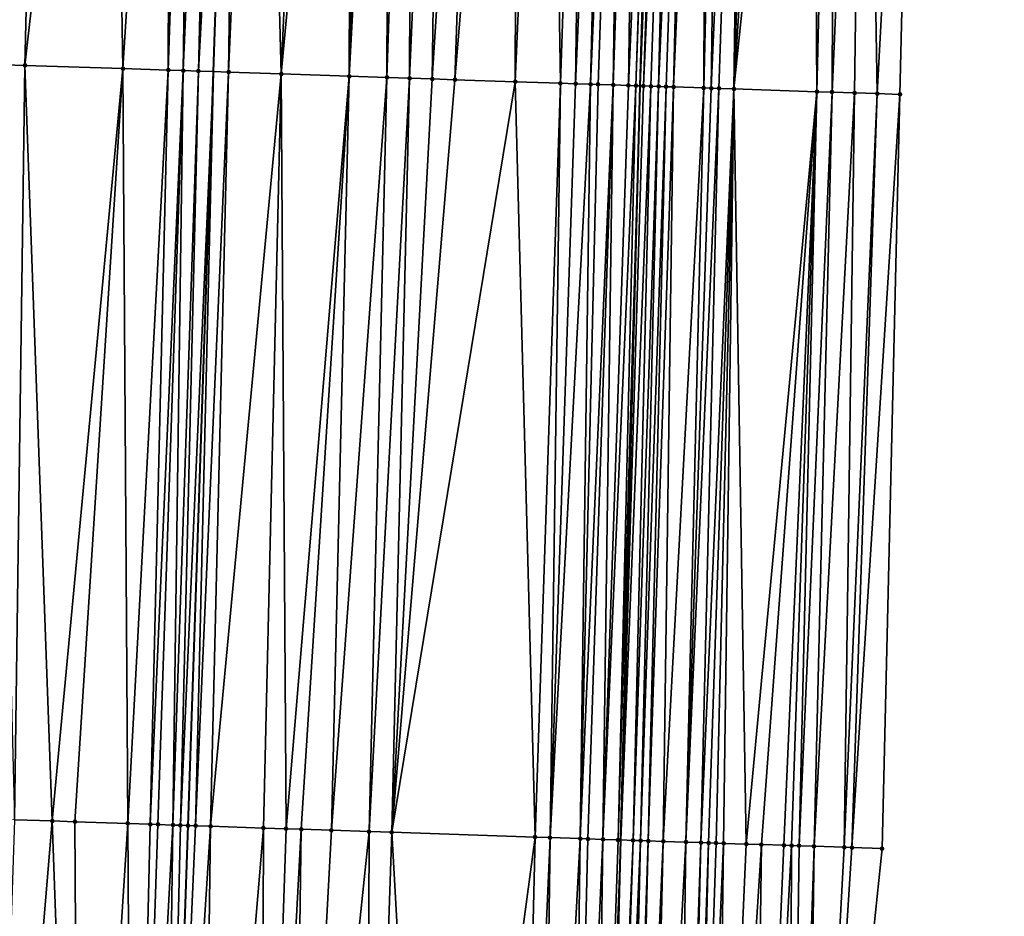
# Model space of a CAD drawing. Header units: feet. Extents: x 2004186 to 2014793, y 836912 to 864902.
# Tile 152 of 256: x 2010493 to 2010519, y 841547 to 841571. Entities that reach past the tile are written whole.
import ezdxf

# ---------------------------------------------------------------- set-up
doc = ezdxf.new("R2010")
doc.units = ezdxf.units.FT
doc.header["$LTSCALE"] = 100
doc.header["$MEASUREMENT"] = 0
for name, color, linetype, lineweight in [('EP_Travel Lane', 5, 'Continuous', 40), ('GPL_Skip Line', 2, 'Continuous', 40), ('Road Shots', 4, 'Continuous', 200), ('Road X-Section', 30, 'Continuous', 13)]:
    doc.layers.add(name, color=color, linetype=linetype, lineweight=lineweight)
doc.layers.add('I-77 SB_MM21-27-Surface-Border', color=7, linetype='Continuous')
doc.layers.add('I-77 SB_MM21-27-Surface-TIN', color=7, linetype='Continuous')

msp = doc.modelspace()

# ---------------------------------------------------------------- linework, layer by layer
at = {"layer": 'EP_Travel Lane'}
msp.add_polyline3d([(2010505.499053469, 841369.2521676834, 353.1036261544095), (2010505.746330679, 841389.2465528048, 353.4565571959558), (2010506.131996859, 841409.2396396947, 353.8291002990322), (2010506.517643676, 841429.2317228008, 354.2243784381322), (2010506.903325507, 841449.225621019, 354.5578077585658), (2010507.28900449, 841469.2187867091, 354.913990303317), (2010507.738439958, 841489.2109475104, 355.303602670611), (2010508.251605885, 841509.1508663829, 355.6523956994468), (2010508.76084866, 841528.9383446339, 356.0204854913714), (2010509.275287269, 841548.9277156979, 356.4230370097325), (2010509.7897802, 841568.9187814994, 356.7738480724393), (2010510.380979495, 841588.9040751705, 357.2564373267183), (2010511.050644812, 841608.8897146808, 357.5569515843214), (2010511.720309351, 841628.875330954, 357.9011892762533), (2010512.389956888, 841648.8604398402, 358.2527631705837), (2010513.059628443, 841668.8457007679, 358.6273583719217)], dxfattribs=at)
at = {"layer": 'GPL_Skip Line'}
msp.add_polyline3d([(2010494.924990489, 841369.374521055, 353.2730920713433), (2010495.162840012, 841389.3693348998, 353.6398672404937), (2010495.400686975, 841409.3639334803, 354.0010549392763), (2010495.638527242, 841429.357969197, 354.4001706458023), (2010495.876386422, 841449.3535949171, 354.7405237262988), (2010496.114233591, 841469.3482108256, 355.0955888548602), (2010496.352075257, 841489.342364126, 355.5095363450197), (2010496.633699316, 841509.3365221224, 355.8780515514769), (2010497.131695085, 841529.3257644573, 356.2400373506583), (2010497.804919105, 841549.3105630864, 356.6263852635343), (2010498.478147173, 841569.2954818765, 356.9841148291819), (2010499.15134443, 841589.2794860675, 357.41339403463), (2010499.824582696, 841609.2647076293, 357.7362841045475), (2010500.497804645, 841629.2494447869, 358.1106486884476), (2010501.171042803, 841649.2346631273, 358.4630833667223)], dxfattribs=at)
at = {"layer": 'I-77 SB_MM21-27-Surface-Border', "color": 3, "linetype": 'ByBlock', "lineweight": -2}
msp.add_polyline3d([(2010519.434573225, 841668.6353454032, 358.3867053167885), (2010518.361549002, 841648.6632132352, 358.0293254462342), (2010518.088119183, 841628.6655699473, 357.6484348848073), (2010517.814642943, 841608.6665486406, 357.2921512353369), (2010517.141411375, 841588.6815259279, 356.9736551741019), (2010516.668157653, 841568.6924778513, 356.5126381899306), (2010516.194777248, 841548.6996691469, 356.1340432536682), (2010514.122336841, 841528.7617063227, 355.8189940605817), (2010515.231359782, 841509.0414022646, 355.3984460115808), (2010514.750884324, 841489.1328131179, 355.0337004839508), (2010514.113060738, 841469.142558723, 354.6577061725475), (2010513.475231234, 841449.1518068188, 354.3085475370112), (2010512.837402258, 841429.1610992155, 353.9716114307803), (2010511.999602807, 841409.1740632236, 353.613106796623), (2010511.361773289, 841389.183310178, 353.2472468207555), (2010510.923949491, 841369.1918483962, 352.8955424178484)], dxfattribs=at)
at = {"layer": 'I-77 SB_MM21-27-Surface-TIN', "color": 128, "linetype": 'ByBlock', "lineweight": -2}
for points in [[(2010493.954253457, 841589.4534019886, 357.4764828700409), (2010492.954810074, 841589.4867639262, 357.4931680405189), (2010492.681374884, 841569.4889612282, 357.0708510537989)], [(2010493.954253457, 841589.4534019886, 357.4764828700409), (2010492.681374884, 841569.4889612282, 357.0708510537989), (2010493.480932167, 841569.4623481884, 357.0553196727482)], [(2010495.753247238, 841589.3932226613, 357.4534255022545), (2010493.954253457, 841589.4534019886, 357.4764828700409), (2010493.480932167, 841569.4623481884, 357.0553196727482)], [(2010495.753247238, 841589.3932226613, 357.4534255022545), (2010493.480932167, 841569.4623481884, 357.0553196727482), (2010496.079485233, 841569.3756151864, 357.0164804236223)], [(2010497.352350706, 841589.3396671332, 357.4363565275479), (2010495.753247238, 841589.3932226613, 357.4534255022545), (2010496.079485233, 841569.3756151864, 357.0164804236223)], [(2010497.352350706, 841589.3396671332, 357.4363565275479), (2010496.079485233, 841569.3756151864, 357.0164804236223), (2010497.27881505, 841569.3355143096, 357.0019527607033)], [(2010497.952016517, 841589.3196434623, 357.4267005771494), (2010497.352350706, 841589.3396671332, 357.4363565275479), (2010497.27881505, 841569.3355143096, 357.0019527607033)], [(2010497.952016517, 841589.3196434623, 357.4267005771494), (2010497.27881505, 841569.3355143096, 357.0019527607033), (2010497.678592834, 841569.3221823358, 356.9954181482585)], [(2010498.551678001, 841589.299491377, 357.4240519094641), (2010497.952016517, 841589.3196434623, 357.4267005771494), (2010497.678592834, 841569.3221823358, 356.9954181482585)], [(2010498.551678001, 841589.299491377, 357.4240519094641), (2010497.678592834, 841569.3221823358, 356.9954181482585), (2010498.078367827, 841569.3087675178, 356.9928903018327)], [(2010498.551678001, 841589.299491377, 357.4240519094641), (2010498.078367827, 841569.3087675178, 356.9928903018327), (2010499.15134443, 841589.2794860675, 357.41339403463)], [(2010498.078367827, 841569.3087675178, 356.9928903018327), (2010498.478147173, 841569.2954818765, 356.9841148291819), (2010499.15134443, 841589.2794860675, 357.41339403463)], [(2010498.877926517, 841569.2821962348, 356.9753393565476), (2010499.15134443, 841589.2794860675, 357.41339403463), (2010498.478147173, 841569.2954818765, 356.9841148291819)], [(2010499.751010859, 841589.2594807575, 357.4027361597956), (2010499.15134443, 841589.2794860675, 357.41339403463), (2010498.877926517, 841569.2821962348, 356.9753393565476)], [(2010499.751010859, 841589.2594807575, 357.4027361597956), (2010498.877926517, 841569.2821962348, 356.9753393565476), (2010500.277151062, 841569.2356026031, 356.9491660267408)], [(2010501.150234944, 841589.212873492, 357.3739503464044), (2010499.751010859, 841589.2594807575, 357.4027361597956), (2010500.277151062, 841569.2356026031, 356.9491660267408)], [(2010502.149678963, 841589.1795304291, 357.3562352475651), (2010501.150234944, 841589.212873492, 357.3739503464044), (2010500.277151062, 841569.2356026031, 356.9491660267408)], [(2010502.149678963, 841589.1795304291, 357.3562352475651), (2010500.277151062, 841569.2356026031, 356.9491660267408), (2010502.076147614, 841569.1755055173, 356.9247517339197)], [(2010502.749346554, 841589.1595596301, 357.3436942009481), (2010502.149678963, 841589.1795304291, 357.3562352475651), (2010502.076147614, 841569.1755055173, 356.9247517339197)], [(2010503.149122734, 841589.1461800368, 357.3389200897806), (2010502.749346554, 841589.1595596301, 357.3436942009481), (2010502.076147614, 841569.1755055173, 356.9247517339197)], [(2010503.149122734, 841589.1461800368, 357.3389200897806), (2010502.076147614, 841569.1755055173, 356.9247517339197), (2010503.075588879, 841569.1420807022, 356.9130041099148)], [(2010503.748783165, 841589.1259967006, 357.3379767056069), (2010503.149122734, 841589.1461800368, 357.3389200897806), (2010503.075588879, 841569.1420807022, 356.9130041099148)], [(2010503.748783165, 841589.1259967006, 357.3379767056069), (2010503.075588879, 841569.1420807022, 356.9130041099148), (2010503.675255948, 841569.1220943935, 356.9026386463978)], [(2010504.548334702, 841589.099213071, 357.3297622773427), (2010503.748783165, 841589.1259967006, 357.3379767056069), (2010503.675255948, 841569.1220943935, 356.9026386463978)], [(2010504.548334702, 841589.099213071, 357.3297622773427), (2010503.675255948, 841569.1220943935, 356.9026386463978), (2010504.274920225, 841569.1020252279, 356.8962805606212)], [(2010505.547774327, 841589.065739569, 357.3191649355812), (2010504.548334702, 841589.099213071, 357.3297622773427), (2010504.274920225, 841569.1020252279, 356.8962805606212)], [(2010505.547774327, 841589.065739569, 357.3191649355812), (2010504.274920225, 841569.1020252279, 356.8962805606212), (2010504.874587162, 841569.0820350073, 356.8861042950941)], [(2010506.547212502, 841589.0322230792, 357.3109133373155), (2010505.547774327, 841589.065739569, 357.3191649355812), (2010504.874587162, 841569.0820350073, 356.8861042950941)], [(2010506.547212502, 841589.0322230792, 357.3109133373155), (2010504.874587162, 841569.0820350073, 356.8861042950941), (2010506.473703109, 841569.0288498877, 356.853060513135)], [(2010507.34676426, 841589.0054460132, 357.3023407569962), (2010506.547212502, 841589.0322230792, 357.3109133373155), (2010506.473703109, 841569.0288498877, 356.853060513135)], [(2010507.34676426, 841589.0054460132, 357.3023407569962), (2010506.473703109, 841569.0288498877, 356.853060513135), (2010507.673037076, 841568.9888722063, 356.8325745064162)], [(2010508.346198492, 841588.9718124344, 357.3004784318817), (2010507.34676426, 841589.0054460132, 357.3023407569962), (2010507.673037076, 841568.9888722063, 356.8325745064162)], [(2010508.346198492, 841588.9718124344, 357.3004784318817), (2010507.673037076, 841568.9888722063, 356.8325745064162), (2010508.072814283, 841568.9755230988, 356.8268685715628)], [(2010508.945857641, 841588.9515910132, 357.3016132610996), (2010508.346198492, 841588.9718124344, 357.3004784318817), (2010508.072814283, 841568.9755230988, 356.8268685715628)], [(2010508.945857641, 841588.9515910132, 357.3016132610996), (2010508.072814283, 841568.9755230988, 356.8268685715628), (2010508.472594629, 841568.9622671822, 356.8166554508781)], [(2010509.345633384, 841588.9381984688, 357.2975458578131), (2010508.945857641, 841588.9515910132, 357.3016132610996), (2010508.472594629, 841568.9622671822, 356.8166554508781)], [(2010509.345633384, 841588.9381984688, 357.2975458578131), (2010508.472594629, 841568.9622671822, 356.8166554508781), (2010508.672486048, 841568.9556762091, 356.8097601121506)], [(2010509.345633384, 841588.9381984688, 357.2975458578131), (2010508.672486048, 841568.9556762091, 356.8097601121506), (2010509.072266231, 841568.9424154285, 356.7997822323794)], [(2010509.745413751, 841588.9249431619, 357.2859897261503), (2010509.345633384, 841588.9381984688, 357.2975458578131), (2010509.072266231, 841568.9424154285, 356.7997822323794)], [(2010509.745413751, 841588.9249431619, 357.2859897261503), (2010509.072266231, 841568.9424154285, 356.7997822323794), (2010509.472052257, 841568.9293281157, 356.7814145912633)], [(2010510.345091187, 841588.9052646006, 357.2575019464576), (2010509.745413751, 841588.9249431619, 357.2859897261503), (2010509.472052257, 841568.9293281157, 356.7814145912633)], [(2010510.345091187, 841588.9052646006, 357.2575019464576), (2010509.472052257, 841568.9293281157, 356.7814145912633), (2010509.671943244, 841568.9227243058, 356.7751400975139)], [(2010510.345091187, 841588.9052646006, 357.2575019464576), (2010509.671943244, 841568.9227243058, 356.7751400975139), (2010510.380979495, 841588.9040751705, 357.2564373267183)], [(2010509.671943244, 841568.9227243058, 356.7751400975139), (2010509.7897802, 841568.9187814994, 356.7738480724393), (2010510.380979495, 841588.9040751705, 357.2564373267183)], [(2010510.544981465, 841588.8986397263, 357.2515722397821), (2010510.380979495, 841588.9040751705, 357.2564373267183), (2010509.7897802, 841568.9187814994, 356.7738480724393)], [(2010510.544981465, 841588.8986397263, 357.2515722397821), (2010509.7897802, 841568.9187814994, 356.7738480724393), (2010509.871831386, 841568.916036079, 356.7729484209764)], [(2010510.744870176, 841588.8919683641, 357.2481792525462), (2010510.544981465, 841588.8986397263, 357.2515722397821), (2010509.871831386, 841568.916036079, 356.7729484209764)], [(2010510.744870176, 841588.8919683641, 357.2481792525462), (2010509.871831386, 841568.916036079, 356.7729484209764), (2010510.071715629, 841568.9092320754, 356.776356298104)], [(2010510.744870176, 841588.8919683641, 357.2481792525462), (2010510.071715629, 841568.9092320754, 356.776356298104), (2010510.271601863, 841568.9024871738, 356.7769057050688)], [(2010511.144651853, 841588.8787519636, 357.2345000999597), (2010510.744870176, 841588.8919683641, 357.2481792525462), (2010510.271601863, 841568.9024871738, 356.7769057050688)], [(2010511.144651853, 841588.8787519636, 357.2345000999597), (2010510.271601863, 841568.9024871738, 356.7769057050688), (2010510.471490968, 841568.895827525, 356.7733318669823)], [(2010511.144651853, 841588.8787519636, 357.2345000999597), (2010510.471490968, 841568.895827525, 356.7733318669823), (2010510.671381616, 841568.8892136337, 356.7675449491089)], [(2010511.344545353, 841588.8722227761, 357.2233489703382), (2010511.144651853, 841588.8787519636, 357.2345000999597), (2010510.671381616, 841568.8892136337, 356.7675449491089)], [(2010511.544437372, 841588.8656496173, 357.2145972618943), (2010511.344545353, 841588.8722227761, 357.2233489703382), (2010510.671381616, 841568.8892136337, 356.7675449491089)], [(2010511.544437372, 841588.8656496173, 357.2145972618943), (2010510.671381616, 841568.8892136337, 356.7675449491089), (2010511.470952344, 841568.862999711, 356.7327102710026)], [(2010511.944217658, 841588.852391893, 357.2031730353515), (2010511.544437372, 841588.8656496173, 357.2145972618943), (2010511.470952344, 841568.862999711, 356.7327102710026)], [(2010511.944217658, 841588.852391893, 357.2031730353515), (2010511.470952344, 841568.862999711, 356.7327102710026), (2010511.670843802, 841568.8564099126, 356.7257581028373)], [(2010512.543893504, 841588.832666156, 357.1772595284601), (2010511.944217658, 841588.852391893, 357.2031730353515), (2010511.670843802, 841568.8564099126, 356.7257581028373)], [(2010512.543893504, 841588.832666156, 357.1772595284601), (2010511.670843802, 841568.8564099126, 356.7257581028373), (2010511.87073695, 841568.8498702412, 356.7163815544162)], [(2010512.543893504, 841588.832666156, 357.1772595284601), (2010511.87073695, 841568.8498702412, 356.7163815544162), (2010512.270517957, 841568.8366339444, 356.705219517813)], [(2010512.943674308, 841588.819423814, 357.1649959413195), (2010512.543893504, 841588.832666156, 357.1772595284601), (2010512.270517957, 841568.8366339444, 356.705219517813)], [(2010513.543351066, 841588.7997251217, 357.1376066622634), (2010512.943674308, 841588.819423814, 357.1649959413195), (2010512.270517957, 841568.8366339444, 356.705219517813)], [(2010514.342922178, 841588.7735225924, 357.0976829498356), (2010513.543351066, 841588.7997251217, 357.1376066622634), (2010512.270517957, 841568.8366339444, 356.705219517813)], [(2010514.342922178, 841588.7735225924, 357.0976829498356), (2010512.270517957, 841568.8366339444, 356.705219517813), (2010514.469336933, 841568.7645300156, 356.6101806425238)], [(2010514.942598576, 841588.7538132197, 357.0708764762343), (2010514.342922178, 841588.7735225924, 357.0976829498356), (2010514.469336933, 841568.7645300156, 356.6101806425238)], [(2010514.942598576, 841588.7538132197, 357.0708764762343), (2010514.469336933, 841568.7645300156, 356.6101806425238), (2010514.869123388, 841568.7514554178, 356.591198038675)], [(2010515.742168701, 841588.727581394, 357.0325513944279), (2010514.942598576, 841588.7538132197, 357.0708764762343), (2010514.869123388, 841568.7514554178, 356.591198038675)], [(2010515.742168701, 841588.727581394, 357.0325513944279), (2010514.869123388, 841568.7514554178, 356.591198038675), (2010515.468800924, 841568.7317798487, 356.5658036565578)], [(2010515.742168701, 841588.727581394, 357.0325513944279), (2010515.468800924, 841568.7317798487, 356.5658036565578), (2010516.068480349, 841568.7121603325, 356.537698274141)], [(2010517.141411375, 841588.6815259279, 356.9736551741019), (2010515.742168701, 841588.727581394, 357.0325513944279), (2010516.068480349, 841568.7121603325, 356.537698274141)], [(2010517.141411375, 841588.6815259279, 356.9736551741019), (2010516.068480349, 841568.7121603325, 356.537698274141), (2010516.668157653, 841568.6924778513, 356.5126381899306)], [(2010493.480932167, 841569.4623481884, 357.0553196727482), (2010492.681374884, 841569.4889612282, 357.0708510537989), (2010493.207485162, 841549.4641947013, 356.6974318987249)], [(2010493.480932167, 841569.4623481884, 357.0553196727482), (2010493.207485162, 841549.4641947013, 356.6974318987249), (2010494.2069254, 841549.430739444, 356.6852578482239)], [(2010496.079485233, 841569.3756151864, 357.0164804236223), (2010493.480932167, 841569.4623481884, 357.0553196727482), (2010494.2069254, 841549.430739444, 356.6852578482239)], [(2010496.079485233, 841569.3756151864, 357.0164804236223), (2010494.2069254, 841549.430739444, 356.6852578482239), (2010494.806587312, 841549.4106000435, 356.6817495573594)], [(2010496.079485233, 841569.3756151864, 357.0164804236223), (2010494.806587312, 841549.4106000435, 356.6817495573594), (2010496.205805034, 841549.3638038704, 356.6623457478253)], [(2010497.27881505, 841569.3355143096, 357.0019527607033), (2010496.079485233, 841569.3756151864, 357.0164804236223), (2010496.205805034, 841549.3638038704, 356.6623457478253)], [(2010497.27881505, 841569.3355143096, 357.0019527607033), (2010496.205805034, 841549.3638038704, 356.6623457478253), (2010496.805471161, 841549.3437896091, 356.6516665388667)], [(2010497.678592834, 841569.3221823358, 356.9954181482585), (2010497.27881505, 841569.3355143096, 357.0019527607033), (2010496.805471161, 841549.3437896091, 356.6516665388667)], [(2010497.678592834, 841569.3221823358, 356.9954181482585), (2010496.805471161, 841549.3437896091, 356.6516665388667), (2010497.005361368, 841549.337162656, 356.6455586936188)], [(2010497.678592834, 841569.3221823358, 356.9954181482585), (2010497.005361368, 841549.337162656, 356.6455586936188), (2010497.40513667, 841549.3237570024, 356.6420386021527)], [(2010498.078367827, 841569.3087675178, 356.9928903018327), (2010497.678592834, 841569.3221823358, 356.9954181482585), (2010497.40513667, 841549.3237570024, 356.6420386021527)], [(2010498.078367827, 841569.3087675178, 356.9928903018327), (2010497.40513667, 841549.3237570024, 356.6420386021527), (2010497.605027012, 841549.317134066, 356.6357005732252)], [(2010498.078367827, 841569.3087675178, 356.9928903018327), (2010497.605027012, 841549.317134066, 356.6357005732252), (2010498.478147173, 841569.2954818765, 356.9841148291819)], [(2010497.605027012, 841549.317134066, 356.6357005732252), (2010497.804919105, 841549.3105630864, 356.6263852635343), (2010498.478147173, 841569.2954818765, 356.9841148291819)], [(2010498.004807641, 841549.3038865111, 356.6231209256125), (2010498.478147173, 841569.2954818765, 356.9841148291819), (2010497.804919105, 841549.3105630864, 356.6263852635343)], [(2010498.877926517, 841569.2821962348, 356.9753393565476), (2010498.478147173, 841569.2954818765, 356.9841148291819), (2010498.004807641, 841549.3038865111, 356.6231209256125)], [(2010498.877926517, 841569.2821962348, 356.9753393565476), (2010498.004807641, 841549.3038865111, 356.6231209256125), (2010498.404582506, 841549.2904678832, 356.6203443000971)], [(2010500.277151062, 841569.2356026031, 356.9491660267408), (2010498.877926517, 841569.2821962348, 356.9753393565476), (2010498.404582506, 841549.2904678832, 356.6203443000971)], [(2010500.277151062, 841569.2356026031, 356.9491660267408), (2010498.404582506, 841549.2904678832, 356.6203443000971), (2010499.803801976, 841549.2437236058, 356.5979666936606)], [(2010500.277151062, 841569.2356026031, 356.9491660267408), (2010499.803801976, 841549.2437236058, 356.5979666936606), (2010500.403466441, 841549.2236600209, 356.5901139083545)], [(2010502.076147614, 841569.1755055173, 356.9247517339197), (2010500.277151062, 841569.2356026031, 356.9491660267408), (2010500.403466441, 841549.2236600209, 356.5901139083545)], [(2010502.076147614, 841569.1755055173, 356.9247517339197), (2010500.403466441, 841549.2236600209, 356.5901139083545), (2010500.803244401, 841549.2103332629, 356.5820728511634)], [(2010502.076147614, 841569.1755055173, 356.9247517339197), (2010500.803244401, 841549.2103332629, 356.5820728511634), (2010501.60279637, 841549.1835624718, 356.5727109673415)], [(2010503.075588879, 841569.1420807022, 356.9130041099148), (2010502.076147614, 841569.1755055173, 356.9247517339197), (2010501.60279637, 841549.1835624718, 356.5727109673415)], [(2010503.075588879, 841569.1420807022, 356.9130041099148), (2010501.60279637, 841549.1835624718, 356.5727109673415), (2010502.602238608, 841549.1501665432, 356.5571372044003)], [(2010503.675255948, 841569.1220943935, 356.9026386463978), (2010503.075588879, 841569.1420807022, 356.9130041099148), (2010502.602238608, 841549.1501665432, 356.5571372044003)], [(2010503.675255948, 841569.1220943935, 356.9026386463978), (2010502.602238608, 841549.1501665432, 356.5571372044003), (2010503.201904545, 841549.130146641, 356.5467812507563)], [(2010504.274920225, 841569.1020252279, 356.8962805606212), (2010503.675255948, 841569.1220943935, 356.9026386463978), (2010503.201904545, 841549.130146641, 356.5467812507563)], [(2010504.874587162, 841569.0820350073, 356.8861042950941), (2010504.274920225, 841569.1020252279, 356.8962805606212), (2010503.201904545, 841549.130146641, 356.5467812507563)], [(2010506.473703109, 841569.0288498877, 356.853060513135), (2010504.874587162, 841569.0820350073, 356.8861042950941), (2010503.201904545, 841549.130146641, 356.5467812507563)], [(2010506.473703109, 841569.0288498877, 356.853060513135), (2010503.201904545, 841549.130146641, 356.5467812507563), (2010506.999792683, 841549.0034687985, 356.4746110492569)], [(2010507.673037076, 841568.9888722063, 356.8325745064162), (2010506.473703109, 841569.0288498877, 356.853060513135), (2010506.999792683, 841549.0034687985, 356.4746110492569)], [(2010507.673037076, 841568.9888722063, 356.8325745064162), (2010506.999792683, 841549.0034687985, 356.4746110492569), (2010507.399571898, 841548.9901793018, 356.4644347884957)], [(2010508.072814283, 841568.9755230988, 356.8268685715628), (2010507.673037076, 841568.9888722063, 356.8325745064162), (2010507.399571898, 841548.9901793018, 356.4644347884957)], [(2010508.472594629, 841568.9622671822, 356.8166554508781), (2010508.072814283, 841568.9755230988, 356.8268685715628), (2010507.399571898, 841548.9901793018, 356.4644347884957)], [(2010508.472594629, 841568.9622671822, 356.8166554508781), (2010507.399571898, 841548.9901793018, 356.4644347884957), (2010508.199128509, 841548.9635462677, 356.4471789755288)], [(2010508.672486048, 841568.9556762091, 356.8097601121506), (2010508.472594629, 841568.9622671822, 356.8166554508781), (2010508.199128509, 841548.9635462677, 356.4471789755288)], [(2010509.072266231, 841568.9424154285, 356.7997822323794), (2010508.672486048, 841568.9556762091, 356.8097601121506), (2010508.199128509, 841548.9635462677, 356.4471789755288)], [(2010509.072266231, 841568.9424154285, 356.7997822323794), (2010508.199128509, 841548.9635462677, 356.4471789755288), (2010508.399016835, 841548.9568635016, 356.4442693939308)], [(2010509.072266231, 841568.9424154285, 356.7997822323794), (2010508.399016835, 841548.9568635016, 356.4442693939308), (2010508.798797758, 841548.9436246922, 356.4311885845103)], [(2010509.472052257, 841568.9293281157, 356.7814145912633), (2010509.072266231, 841568.9424154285, 356.7997822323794), (2010508.798797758, 841548.9436246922, 356.4311885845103)], [(2010509.671943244, 841568.9227243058, 356.7751400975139), (2010509.472052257, 841568.9293281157, 356.7814145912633), (2010508.798797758, 841548.9436246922, 356.4311885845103)], [(2010509.671943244, 841568.9227243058, 356.7751400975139), (2010508.798797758, 841548.9436246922, 356.4311885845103), (2010509.198576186, 841548.9303118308, 356.4223511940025)], [(2010509.671943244, 841568.9227243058, 356.7751400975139), (2010509.198576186, 841548.9303118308, 356.4223511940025), (2010509.7897802, 841568.9187814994, 356.7738480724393)], [(2010509.198576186, 841548.9303118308, 356.4223511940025), (2010509.275287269, 841548.9277156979, 356.4230370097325), (2010509.7897802, 841568.9187814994, 356.7738480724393)], [(2010509.871831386, 841568.916036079, 356.7729484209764), (2010509.7897802, 841568.9187814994, 356.7738480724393), (2010509.275287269, 841548.9277156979, 356.4230370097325)], [(2010510.071715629, 841568.9092320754, 356.776356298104), (2010509.871831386, 841568.916036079, 356.7729484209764), (2010509.275287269, 841548.9277156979, 356.4230370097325)], [(2010510.071715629, 841568.9092320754, 356.776356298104), (2010509.275287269, 841548.9277156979, 356.4230370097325), (2010509.598347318, 841548.9167823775, 356.4259252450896)], [(2010510.271601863, 841568.9024871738, 356.7769057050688), (2010510.071715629, 841568.9092320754, 356.776356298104), (2010509.598347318, 841548.9167823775, 356.4259252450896)], [(2010510.271601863, 841568.9024871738, 356.7769057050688), (2010509.598347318, 841548.9167823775, 356.4259252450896), (2010509.798235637, 841548.9100993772, 356.4230290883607)], [(2010510.471490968, 841568.895827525, 356.7733318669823), (2010510.271601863, 841568.9024871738, 356.7769057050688), (2010509.798235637, 841548.9100993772, 356.4230290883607)], [(2010510.471490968, 841568.895827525, 356.7733318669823), (2010509.798235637, 841548.9100993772, 356.4230290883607), (2010509.998126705, 841548.9034980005, 356.4154556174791)], [(2010510.671381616, 841568.8892136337, 356.7675449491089), (2010510.471490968, 841568.895827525, 356.7733318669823), (2010509.998126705, 841548.9034980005, 356.4154556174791)], [(2010510.671381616, 841568.8892136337, 356.7675449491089), (2010509.998126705, 841548.9034980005, 356.4154556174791), (2010510.397915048, 841548.8904794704, 356.3897520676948)], [(2010511.470952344, 841568.862999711, 356.7327102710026), (2010510.671381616, 841568.8892136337, 356.7675449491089), (2010510.397915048, 841548.8904794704, 356.3897520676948)], [(2010511.470952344, 841568.862999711, 356.7327102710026), (2010510.397915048, 841548.8904794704, 356.3897520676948), (2010510.997591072, 841548.8707590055, 356.3622373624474)], [(2010511.670843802, 841568.8564099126, 356.7257581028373), (2010511.470952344, 841568.862999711, 356.7327102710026), (2010510.997591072, 841548.8707590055, 356.3622373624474)], [(2010511.87073695, 841568.8498702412, 356.7163815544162), (2010511.670843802, 841568.8564099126, 356.7257581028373), (2010510.997591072, 841548.8707590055, 356.3622373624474)], [(2010511.87073695, 841568.8498702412, 356.7163815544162), (2010510.997591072, 841548.8707590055, 356.3622373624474), (2010511.397374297, 841548.8575885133, 356.3452417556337)], [(2010512.270517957, 841568.8366339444, 356.705219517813), (2010511.87073695, 841568.8498702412, 356.7163815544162), (2010511.397374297, 841548.8575885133, 356.3452417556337)], [(2010512.270517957, 841568.8366339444, 356.705219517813), (2010511.397374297, 841548.8575885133, 356.3452417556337), (2010511.597259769, 841548.8508210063, 356.3471880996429)], [(2010512.270517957, 841568.8366339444, 356.705219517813), (2010511.597259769, 841548.8508210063, 356.3471880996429), (2010511.797150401, 841548.8442066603, 356.3403578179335)], [(2010512.270517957, 841568.8366339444, 356.705219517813), (2010511.797150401, 841548.8442066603, 356.3403578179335), (2010511.997042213, 841548.8376273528, 356.3315197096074)], [(2010512.270517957, 841568.8366339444, 356.705219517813), (2010511.997042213, 841548.8376273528, 356.3315197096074), (2010512.596720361, 841548.8179699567, 356.3003909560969)], [(2010514.469336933, 841568.7645300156, 356.6101806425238), (2010512.270517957, 841568.8366339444, 356.705219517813), (2010512.596720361, 841548.8179699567, 356.3003909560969)], [(2010514.469336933, 841568.7645300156, 356.6101806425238), (2010512.596720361, 841548.8179699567, 356.3003909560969), (2010512.996506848, 841548.8048963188, 356.2778452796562)], [(2010514.469336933, 841568.7645300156, 356.6101806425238), (2010512.996506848, 841548.8048963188, 356.2778452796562), (2010513.59618239, 841548.7851615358, 356.2511510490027)], [(2010514.469336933, 841568.7645300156, 356.6101806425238), (2010513.59618239, 841548.7851615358, 356.2511510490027), (2010513.796071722, 841548.77850861, 356.2465315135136)], [(2010514.469336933, 841568.7645300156, 356.6101806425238), (2010513.796071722, 841548.77850861, 356.2465315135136), (2010513.995963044, 841548.7719147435, 356.2385276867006)], [(2010514.869123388, 841568.7514554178, 356.591198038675), (2010514.469336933, 841568.7645300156, 356.6101806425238), (2010513.995963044, 841548.7719147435, 356.2385276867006)], [(2010514.869123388, 841568.7514554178, 356.591198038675), (2010513.995963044, 841548.7719147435, 356.2385276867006), (2010514.395750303, 841548.7588640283, 356.214668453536)], [(2010515.468800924, 841568.7317798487, 356.5658036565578), (2010514.869123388, 841568.7514554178, 356.591198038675), (2010514.395750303, 841548.7588640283, 356.214668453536)], [(2010515.468800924, 841568.7317798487, 356.5658036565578), (2010514.395750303, 841548.7588640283, 356.214668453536), (2010515.195318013, 841548.7325605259, 356.1785293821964)], [(2010516.068480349, 841568.7121603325, 356.537698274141), (2010515.468800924, 841568.7317798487, 356.5658036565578), (2010515.195318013, 841548.7325605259, 356.1785293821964)], [(2010516.068480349, 841568.7121603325, 356.537698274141), (2010515.195318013, 841548.7325605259, 356.1785293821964), (2010515.395211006, 841548.726016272, 356.1676825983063)], [(2010516.668157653, 841568.6924778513, 356.5126381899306), (2010516.068480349, 841568.7121603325, 356.537698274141), (2010515.395211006, 841548.726016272, 356.1676825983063)], [(2010516.668157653, 841568.6924778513, 356.5126381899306), (2010515.395211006, 841548.726016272, 356.1676825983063), (2010516.194777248, 841548.6996691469, 356.1340432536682)], [(2010494.2069254, 841549.430739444, 356.6852578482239), (2010493.207485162, 841549.4641947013, 356.6974318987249), (2010492.534259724, 841529.479353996, 356.3051224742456)], [(2010494.2069254, 841549.430739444, 356.6852578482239), (2010492.534259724, 841529.479353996, 356.3051224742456), (2010494.932922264, 841529.3992384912, 356.2702426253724)], [(2010494.806587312, 841549.4106000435, 356.6817495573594), (2010494.2069254, 841549.430739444, 356.6852578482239), (2010494.932922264, 841529.3992384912, 356.2702426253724)], [(2010496.205805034, 841549.3638038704, 356.6623457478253), (2010494.806587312, 841549.4106000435, 356.6817495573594), (2010494.932922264, 841529.3992384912, 356.2702426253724)], [(2010496.205805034, 841549.3638038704, 356.6623457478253), (2010494.932922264, 841529.3992384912, 356.2702426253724), (2010496.332139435, 841529.3524259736, 356.2538802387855)], [(2010496.805471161, 841549.3437896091, 356.6516665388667), (2010496.205805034, 841549.3638038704, 356.6623457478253), (2010496.332139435, 841529.3524259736, 356.2538802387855)], [(2010497.005361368, 841549.337162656, 356.6455586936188), (2010496.805471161, 841549.3437896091, 356.6516665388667), (2010496.332139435, 841529.3524259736, 356.2538802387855)], [(2010497.40513667, 841549.3237570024, 356.6420386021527), (2010497.005361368, 841549.337162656, 356.6455586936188), (2010496.332139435, 841529.3524259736, 356.2538802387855)], [(2010497.40513667, 841549.3237570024, 356.6420386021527), (2010496.332139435, 841529.3524259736, 356.2538802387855), (2010497.131695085, 841529.3257644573, 356.2400373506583)], [(2010497.605027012, 841549.317134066, 356.6357005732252), (2010497.40513667, 841549.3237570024, 356.6420386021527), (2010497.131695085, 841529.3257644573, 356.2400373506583)], [(2010497.605027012, 841549.317134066, 356.6357005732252), (2010497.131695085, 841529.3257644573, 356.2400373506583), (2010497.804919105, 841549.3105630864, 356.6263852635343)], [(2010498.004807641, 841549.3038865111, 356.6231209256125), (2010497.804919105, 841549.3105630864, 356.6263852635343), (2010497.131695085, 841529.3257644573, 356.2400373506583)], [(2010498.404582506, 841549.2904678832, 356.6203443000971), (2010498.004807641, 841549.3038865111, 356.6231209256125), (2010497.131695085, 841529.3257644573, 356.2400373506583)], [(2010498.404582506, 841549.2904678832, 356.6203443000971), (2010497.131695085, 841529.3257644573, 356.2400373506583), (2010498.13114462, 841529.2925851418, 356.2152409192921)], [(2010499.803801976, 841549.2437236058, 356.5979666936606), (2010498.404582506, 841549.2904678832, 356.6203443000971), (2010498.13114462, 841529.2925851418, 356.2152409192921)], [(2010499.803801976, 841549.2437236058, 356.5979666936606), (2010498.13114462, 841529.2925851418, 356.2152409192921), (2010499.730257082, 841529.2392965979, 356.1858041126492)], [(2010500.403466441, 841549.2236600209, 356.5901139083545), (2010499.803801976, 841549.2437236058, 356.5979666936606), (2010499.730257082, 841529.2392965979, 356.1858041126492)], [(2010500.803244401, 841549.2103332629, 356.5820728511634), (2010500.403466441, 841549.2236600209, 356.5901139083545), (2010499.730257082, 841529.2392965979, 356.1858041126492)], [(2010500.803244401, 841549.2103332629, 356.5820728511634), (2010499.730257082, 841529.2392965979, 356.1858041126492), (2010500.529811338, 841529.2125936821, 356.1740631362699)], [(2010501.60279637, 841549.1835624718, 356.5727109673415), (2010500.803244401, 841549.2103332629, 356.5820728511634), (2010500.529811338, 841529.2125936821, 356.1740631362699)], [(2010502.602238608, 841549.1501665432, 356.5571372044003), (2010501.60279637, 841549.1835624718, 356.5727109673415), (2010500.529811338, 841529.2125936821, 356.1740631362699)], [(2010502.602238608, 841549.1501665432, 356.5571372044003), (2010500.529811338, 841529.2125936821, 356.1740631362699), (2010502.528696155, 841529.1458119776, 356.145950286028)], [(2010503.201904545, 841549.130146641, 356.5467812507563), (2010502.602238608, 841549.1501665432, 356.5571372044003), (2010502.528696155, 841529.1458119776, 356.145950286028)], [(2010503.201904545, 841549.130146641, 356.5467812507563), (2010502.528696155, 841529.1458119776, 356.145950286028), (2010504.327696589, 841529.0858301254, 356.1144707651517)], [(2010506.999792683, 841549.0034687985, 356.4746110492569), (2010503.201904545, 841549.130146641, 356.5467812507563), (2010504.327696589, 841529.0858301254, 356.1144707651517)], [(2010506.999792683, 841549.0034687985, 356.4746110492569), (2010504.327696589, 841529.0858301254, 356.1144707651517), (2010506.526476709, 841529.0125727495, 356.073265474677)], [(2010507.399571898, 841548.9901793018, 356.4644347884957), (2010506.999792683, 841549.0034687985, 356.4746110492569), (2010506.526476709, 841529.0125727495, 356.073265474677)], [(2010507.399571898, 841548.9901793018, 356.4644347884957), (2010506.526476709, 841529.0125727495, 356.073265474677), (2010507.126145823, 841528.9926471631, 356.0593013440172)], [(2010508.199128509, 841548.9635462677, 356.4471789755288), (2010507.399571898, 841548.9901793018, 356.4644347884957), (2010507.126145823, 841528.9926471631, 356.0593013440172)], [(2010508.199128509, 841548.9635462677, 356.4471789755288), (2010507.126145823, 841528.9926471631, 356.0593013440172), (2010507.925704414, 841528.9660729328, 356.0410268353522)], [(2010508.399016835, 841548.9568635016, 356.4442693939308), (2010508.199128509, 841548.9635462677, 356.4471789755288), (2010507.925704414, 841528.9660729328, 356.0410268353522)], [(2010508.798797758, 841548.9436246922, 356.4311885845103), (2010508.399016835, 841548.9568635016, 356.4442693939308), (2010507.925704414, 841528.9660729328, 356.0410268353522)], [(2010508.798797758, 841548.9436246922, 356.4311885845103), (2010507.925704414, 841528.9660729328, 356.0410268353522), (2010508.525378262, 841528.9462878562, 356.0199288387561)], [(2010509.198576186, 841548.9303118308, 356.4223511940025), (2010508.798797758, 841548.9436246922, 356.4311885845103), (2010508.525378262, 841528.9462878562, 356.0199288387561)], [(2010509.198576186, 841548.9303118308, 356.4223511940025), (2010508.525378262, 841528.9462878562, 356.0199288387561), (2010509.275287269, 841548.9277156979, 356.4230370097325)], [(2010508.725265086, 841528.939560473, 356.0196161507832), (2010509.275287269, 841548.9277156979, 356.4230370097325), (2010508.525378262, 841528.9462878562, 356.0199288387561)], [(2010508.725265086, 841528.939560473, 356.0196161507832), (2010508.76084866, 841528.9383446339, 356.0204854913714), (2010509.275287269, 841548.9277156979, 356.4230370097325)], [(2010509.598347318, 841548.9167823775, 356.4259252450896), (2010509.275287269, 841548.9277156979, 356.4230370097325), (2010508.76084866, 841528.9383446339, 356.0204854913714)], [(2010509.598347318, 841548.9167823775, 356.4259252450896), (2010508.76084866, 841528.9383446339, 356.0204854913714), (2010508.925148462, 841528.9327307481, 356.0244994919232)], [(2010509.798235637, 841548.9100993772, 356.4230290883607), (2010509.598347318, 841548.9167823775, 356.4259252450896), (2010508.925148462, 841528.9327307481, 356.0244994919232)], [(2010509.798235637, 841548.9100993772, 356.4230290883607), (2010508.925148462, 841528.9327307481, 356.0244994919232), (2010509.324923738, 841528.9193243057, 356.0214206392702)], [(2010509.998126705, 841548.9034980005, 356.4154556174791), (2010509.798235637, 841548.9100993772, 356.4230290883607), (2010509.324923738, 841528.9193243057, 356.0214206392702)], [(2010509.998126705, 841548.9034980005, 356.4154556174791), (2010509.324923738, 841528.9193243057, 356.0214206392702), (2010509.524815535, 841528.912744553, 356.0136125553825)], [(2010510.397915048, 841548.8904794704, 356.3897520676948), (2010509.998126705, 841548.9034980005, 356.4154556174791), (2010509.524815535, 841528.912744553, 356.0136125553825)], [(2010510.397915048, 841548.8904794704, 356.3897520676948), (2010509.524815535, 841528.912744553, 356.0136125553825), (2010509.724712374, 841528.9063144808, 355.9982049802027)], [(2010510.397915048, 841548.8904794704, 356.3897520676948), (2010509.724712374, 841528.9063144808, 355.9982049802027), (2010509.924606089, 841528.8997916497, 355.9875069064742)], [(2010510.997591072, 841548.8707590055, 356.3622373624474), (2010510.397915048, 841548.8904794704, 356.3897520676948), (2010509.924606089, 841528.8997916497, 355.9875069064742)], [(2010510.997591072, 841548.8707590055, 356.3622373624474), (2010509.924606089, 841528.8997916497, 355.9875069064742), (2010510.72417273, 841528.8734564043, 355.9570988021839)], [(2010511.397374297, 841548.8575885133, 356.3452417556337), (2010510.997591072, 841548.8707590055, 356.3622373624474), (2010510.72417273, 841528.8734564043, 355.9570988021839)], [(2010511.397374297, 841548.8575885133, 356.3452417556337), (2010510.72417273, 841528.8734564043, 355.9570988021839), (2010510.924063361, 841528.8668420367, 355.9510481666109)], [(2010511.597259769, 841548.8508210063, 356.3471880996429), (2010511.397374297, 841548.8575885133, 356.3452417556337), (2010510.924063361, 841528.8668420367, 355.9510481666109)], [(2010511.597259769, 841548.8508210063, 356.3471880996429), (2010510.924063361, 841528.8668420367, 355.9510481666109), (2010511.123950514, 841528.8601244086, 355.950240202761)], [(2010511.797150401, 841548.8442066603, 356.3403578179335), (2010511.597259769, 841548.8508210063, 356.3471880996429), (2010511.123950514, 841528.8601244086, 355.950240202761)], [(2010511.997042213, 841548.8376273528, 356.3315197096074), (2010511.797150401, 841548.8442066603, 356.3403578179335), (2010511.123950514, 841528.8601244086, 355.950240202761)], [(2010511.997042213, 841548.8376273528, 356.3315197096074), (2010511.123950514, 841528.8601244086, 355.950240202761), (2010511.723629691, 841528.8404975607, 355.9211087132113)], [(2010512.596720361, 841548.8179699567, 356.3003909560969), (2010511.997042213, 841548.8376273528, 356.3315197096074), (2010511.723629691, 841528.8404975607, 355.9211087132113)], [(2010512.996506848, 841548.8048963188, 356.2778452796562), (2010512.596720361, 841548.8179699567, 356.3003909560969), (2010511.723629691, 841528.8404975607, 355.9211087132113)], [(2010512.996506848, 841548.8048963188, 356.2778452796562), (2010511.723629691, 841528.8404975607, 355.9211087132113), (2010512.723089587, 841528.8076258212, 355.8806962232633)], [(2010513.59618239, 841548.7851615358, 356.2511510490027), (2010512.996506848, 841548.8048963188, 356.2778452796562), (2010512.723089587, 841528.8076258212, 355.8806962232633)], [(2010513.796071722, 841548.77850861, 356.2465315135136), (2010513.59618239, 841548.7851615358, 356.2511510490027), (2010512.723089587, 841528.8076258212, 355.8806962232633)], [(2010513.796071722, 841548.77850861, 356.2465315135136), (2010512.723089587, 841528.8076258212, 355.8806962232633), (2010513.722552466, 841528.7748426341, 355.8357878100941)], [(2010513.995963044, 841548.7719147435, 356.2385276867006), (2010513.796071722, 841548.77850861, 356.2465315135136), (2010513.722552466, 841528.7748426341, 355.8357878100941)], [(2010514.395750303, 841548.7588640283, 356.214668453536), (2010513.995963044, 841548.7719147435, 356.2385276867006), (2010513.722552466, 841528.7748426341, 355.8357878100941)], [(2010514.395750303, 841548.7588640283, 356.214668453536), (2010513.722552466, 841528.7748426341, 355.8357878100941), (2010513.922443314, 841528.7682347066, 355.8294101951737)], [(2010514.395750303, 841548.7588640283, 356.214668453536), (2010513.922443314, 841528.7682347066, 355.8294101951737), (2010514.122336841, 841528.7617063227, 355.8189940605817)], [(2010515.195318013, 841548.7325605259, 356.1785293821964), (2010514.395750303, 841548.7588640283, 356.214668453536), (2010514.122336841, 841528.7617063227, 355.8189940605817)], [(2010515.395211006, 841548.726016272, 356.1676825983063), (2010515.195318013, 841548.7325605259, 356.1785293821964), (2010514.122336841, 841528.7617063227, 355.8189940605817)], [(2010516.194777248, 841548.6996691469, 356.1340432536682), (2010515.395211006, 841548.726016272, 356.1676825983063), (2010514.122336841, 841528.7617063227, 355.8189940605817)]]:
    msp.add_3dface(points, dxfattribs=at)
at = {"layer": 'Road Shots', "lineweight": 100}
for p in [(2010493.480932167, 841569.4623481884, 357.0553196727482), (2010496.079485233, 841569.3756151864, 357.0164804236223), (2010497.27881505, 841569.3355143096, 357.0019527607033), (2010497.678592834, 841569.3221823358, 356.9954181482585), (2010498.078367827, 841569.3087675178, 356.9928903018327), (2010498.877926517, 841569.2821962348, 356.9753393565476), (2010500.277151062, 841569.2356026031, 356.9491660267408), (2010502.076147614, 841569.1755055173, 356.9247517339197), (2010503.075588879, 841569.1420807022, 356.9130041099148), (2010503.675255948, 841569.1220943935, 356.9026386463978), (2010504.274920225, 841569.1020252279, 356.8962805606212), (2010504.874587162, 841569.0820350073, 356.8861042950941), (2010506.473703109, 841569.0288498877, 356.853060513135), (2010507.673037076, 841568.9888722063, 356.8325745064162), (2010508.072814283, 841568.9755230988, 356.8268685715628), (2010508.472594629, 841568.9622671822, 356.8166554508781), (2010508.672486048, 841568.9556762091, 356.8097601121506), (2010509.072266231, 841568.9424154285, 356.7997822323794), (2010509.472052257, 841568.9293281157, 356.7814145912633), (2010509.671943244, 841568.9227243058, 356.7751400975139), (2010509.871831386, 841568.916036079, 356.7729484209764), (2010510.071715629, 841568.9092320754, 356.776356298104), (2010510.271601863, 841568.9024871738, 356.7769057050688), (2010510.471490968, 841568.895827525, 356.7733318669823), (2010510.671381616, 841568.8892136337, 356.7675449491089), (2010511.470952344, 841568.862999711, 356.7327102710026), (2010511.670843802, 841568.8564099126, 356.7257581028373), (2010511.87073695, 841568.8498702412, 356.7163815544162), (2010512.270517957, 841568.8366339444, 356.705219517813), (2010514.469336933, 841568.7645300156, 356.6101806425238), (2010514.869123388, 841568.7514554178, 356.591198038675), (2010515.468800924, 841568.7317798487, 356.5658036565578), (2010516.068480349, 841568.7121603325, 356.537698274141), (2010516.668157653, 841568.6924778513, 356.5126381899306), (2010494.2069254, 841549.430739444, 356.6852578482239), (2010494.806587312, 841549.4106000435, 356.6817495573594), (2010496.205805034, 841549.3638038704, 356.6623457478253), (2010496.805471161, 841549.3437896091, 356.6516665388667), (2010497.005361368, 841549.337162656, 356.6455586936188), (2010497.40513667, 841549.3237570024, 356.6420386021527), (2010497.605027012, 841549.317134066, 356.6357005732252), (2010497.804919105, 841549.3105630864, 356.6263852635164), (2010498.004807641, 841549.3038865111, 356.6231209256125), (2010498.404582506, 841549.2904678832, 356.6203443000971), (2010499.803801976, 841549.2437236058, 356.5979666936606), (2010500.403466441, 841549.2236600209, 356.5901139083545), (2010500.803244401, 841549.2103332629, 356.5820728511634), (2010501.60279637, 841549.1835624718, 356.5727109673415), (2010502.602238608, 841549.1501665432, 356.5571372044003), (2010503.201904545, 841549.130146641, 356.5467812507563), (2010506.999792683, 841549.0034687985, 356.4746110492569), (2010507.399571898, 841548.9901793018, 356.4644347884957), (2010508.199128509, 841548.9635462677, 356.4471789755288), (2010508.399016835, 841548.9568635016, 356.4442693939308), (2010508.798797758, 841548.9436246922, 356.4311885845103), (2010509.198576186, 841548.9303118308, 356.4223511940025), (2010509.598347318, 841548.9167823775, 356.4259252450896), (2010509.798235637, 841548.9100993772, 356.4230290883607), (2010509.998126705, 841548.9034980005, 356.4154556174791), (2010510.397915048, 841548.8904794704, 356.3897520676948), (2010510.997591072, 841548.8707590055, 356.3622373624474), (2010511.397374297, 841548.8575885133, 356.3452417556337), (2010511.597259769, 841548.8508210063, 356.3471880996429), (2010511.797150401, 841548.8442066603, 356.3403578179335), (2010511.997042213, 841548.8376273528, 356.3315197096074), (2010512.596720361, 841548.8179699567, 356.3003909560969), (2010512.996506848, 841548.8048963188, 356.2778452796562), (2010513.59618239, 841548.7851615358, 356.2511510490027), (2010513.796071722, 841548.77850861, 356.2465315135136), (2010513.995963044, 841548.7719147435, 356.2385276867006), (2010514.395750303, 841548.7588640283, 356.214668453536), (2010515.195318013, 841548.7325605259, 356.1785293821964), (2010515.395211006, 841548.726016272, 356.1676825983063), (2010516.194777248, 841548.6996691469, 356.1340432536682)]:
    msp.add_point(p, dxfattribs=at)
at = {"layer": 'Road X-Section', "extrusion": (0.03366050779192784, 0.9992192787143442, 0.02068340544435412), "elevation": 908594.0477560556, "flags": 128}
msp.add_lwpolyline([(-1980996.579164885, -18439.4342350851), (-1980997.179164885, -18439.43613209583), (-1980997.379164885, -18439.43805919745), (-1980997.579164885, -18439.44475508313), (-1980997.779164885, -18439.45477933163), (-1980997.979164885, -18439.46122621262), (-1980998.179164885, -18439.46343196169), (-1980998.379164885, -18439.46171434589), (-1980998.979164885, -18439.44348453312), (-1980999.179164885, -18439.44450039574), (-1980999.579164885, -18439.45727720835), (-1980999.779164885, -18439.46435781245), (-1980999.979164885, -18439.46341085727), (-1981000.379164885, -18439.4507541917), (-1981001.179164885, -18439.45525891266), (-1981002.179164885, -18439.47019418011), (-1981003.179164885, -18439.48187112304), (-1981004.379164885, -18439.49839303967), (-1981004.779164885, -18439.50346602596), (-1981005.179164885, -18439.51266190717), (-1981005.779164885, -18439.51961102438), (-1981006.379164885, -18439.52977398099), (-1981006.979164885, -18439.53945425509), (-1981007.379164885, -18439.54663324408), (-1981008.579164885, -18439.55576979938), (-1981008.979164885, -18439.56171660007), (-1981009.579164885, -18439.56710067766), (-1981009.979164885, -18439.56888100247), (-1981011.179164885, -18439.58404726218), (-1981011.379164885, -18439.58359013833), (-1981011.779164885, -18439.58977208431), (-1981012.179164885, -18439.60206778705), (-1981012.779164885, -18439.60623270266), (-1981013.579164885, -18439.60983646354), (-1981014.379164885, -18439.6175978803), (-1981015.379164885, -18439.63562431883), (-1981015.779164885, -18439.64092888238), (-1981016.379164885, -18439.65141991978), (-1981017.379164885, -18439.66818135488), (-1981017.979164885, -18439.67488552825), (-1981019.179164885, -18439.69292532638), (-1981019.979164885, -18439.70846003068), (-1981022.579164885, -18439.74730759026), (-1981023.779164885, -18439.76183836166), (-1981024.179164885, -18439.76837437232), (-1981024.579164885, -18439.77090275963), (-1981025.379164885, -18439.78845746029), (-1981026.779164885, -18439.81463639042), (-1981028.579164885, -18439.83905590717), (-1981029.579164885, -18439.85080604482), (-1981030.179164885, -18439.86117372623), (-1981030.779164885, -18439.86753317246), (-1981031.379164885, -18439.8777116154), (-1981032.979164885, -18439.91076246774), (-1981034.179164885, -18439.93125285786), (-1981034.579164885, -18439.93696001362), (-1981034.979164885, -18439.9471753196), (-1981035.179164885, -18439.95407213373), (-1981035.579164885, -18439.96405214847), (-1981035.979164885, -18439.98242371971), (-1981036.179164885, -18439.98869955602), (-1981036.379164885, -18439.99089170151), (-1981036.579164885, -18439.9874830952), (-1981036.779164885, -18439.98693357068), (-1981036.979164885, -18439.99050817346), (-1981037.179164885, -18439.99629632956), (-1981037.979164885, -18440.03113846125), (-1981038.179164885, -18440.03809211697), (-1981038.379164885, -18440.0474706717), (-1981038.779164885, -18440.05863509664), (-1981040.979164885, -18440.15369430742), (-1981041.379164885, -18440.17268097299), (-1981041.979164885, -18440.19808078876), (-1981042.579164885, -18440.22619218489), (-1981043.179164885, -18440.25125763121)], dxfattribs=at)
at = {"layer": 'Road X-Section', "extrusion": (0.03366257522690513, 0.99928076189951, 0.01745823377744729), "elevation": 908628.7959039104, "flags": 128}
msp.add_lwpolyline([(-1980996.582559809, -15508.4553378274), (-1980997.582559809, -15508.46181375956), (-1980998.182559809, -15508.47188669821), (-1980998.782559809, -15508.46921329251), (-1980999.182559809, -15508.47153487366), (-1980999.382559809, -15508.47442159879), (-1980999.982559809, -15508.49611450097), (-1981000.182559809, -15508.49408945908), (-1981000.382559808, -15508.48918898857), (-1981000.58255981, -15508.48852794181), (-1981000.982559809, -15508.49552333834), (-1981001.782559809, -15508.50123533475), (-1981002.382559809, -15508.5126754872), (-1981002.582559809, -15508.51755292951), (-1981003.782559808, -15508.53401583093), (-1981004.182559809, -15508.54058776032), (-1981004.982559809, -15508.54507121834), (-1981006.582559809, -15508.57000508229), (-1981007.582559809, -15508.58277209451), (-1981008.782559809, -15508.58955872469), (-1981010.182559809, -15508.60331105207), (-1981010.98255981, -15508.60846418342), (-1981011.782559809, -15508.60988646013), (-1981011.982559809, -15508.61221206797), (-1981012.382559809, -15508.6220059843), (-1981012.582559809, -15508.62496368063), (-1981012.782559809, -15508.63043572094), (-1981013.182559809, -15508.62694001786), (-1981013.782559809, -15508.63156414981), (-1981015.182559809, -15508.65312573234), (-1981017.982559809, -15508.68589788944), (-1981018.782559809, -15508.69496499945), (-1981020.382559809, -15508.72013486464), (-1981021.382559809, -15508.73231077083), (-1981021.982559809, -15508.73581959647), (-1981023.382559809, -15508.75522636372), (-1981023.982559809, -15508.7659072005), (-1981024.182559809, -15508.77201597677), (-1981024.582559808, -15508.7755366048), (-1981024.782559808, -15508.78187559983), (-1981024.982559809, -15508.79119232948), (-1981025.182559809, -15508.79445716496), (-1981025.582559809, -15508.79723421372), (-1981026.982559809, -15508.81961523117), (-1981027.582559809, -15508.82746921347), (-1981027.982559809, -15508.83551149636), (-1981028.782559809, -15508.84487480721), (-1981029.782559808, -15508.86045094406), (-1981030.382559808, -15508.87080847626), (-1981034.182559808, -15508.94298967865), (-1981034.582559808, -15508.95316749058), (-1981035.382559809, -15508.97042593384), (-1981035.582559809, -15508.97333595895), (-1981035.982559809, -15508.98641876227), (-1981036.382559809, -15508.99525749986), (-1981036.782559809, -15508.99168290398), (-1981036.982559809, -15508.99457950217), (-1981037.182559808, -15509.00215412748), (-1981037.582559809, -15509.02786159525), (-1981038.182559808, -15509.05538049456), (-1981038.582559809, -15509.07237869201), (-1981038.782559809, -15509.07043205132), (-1981038.982559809, -15509.07726337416), (-1981039.182559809, -15509.08610282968), (-1981039.782559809, -15509.11723632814), (-1981040.182559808, -15509.13978544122), (-1981040.782559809, -15509.16648374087), (-1981040.982559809, -15509.17110398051), (-1981041.182559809, -15509.17910902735), (-1981041.582559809, -15509.20297189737), (-1981042.382559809, -15509.23911647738), (-1981042.582559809, -15509.24996491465), (-1981043.382559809, -15509.28360938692)], dxfattribs=at)

doc.saveas('drawing.dxf')
